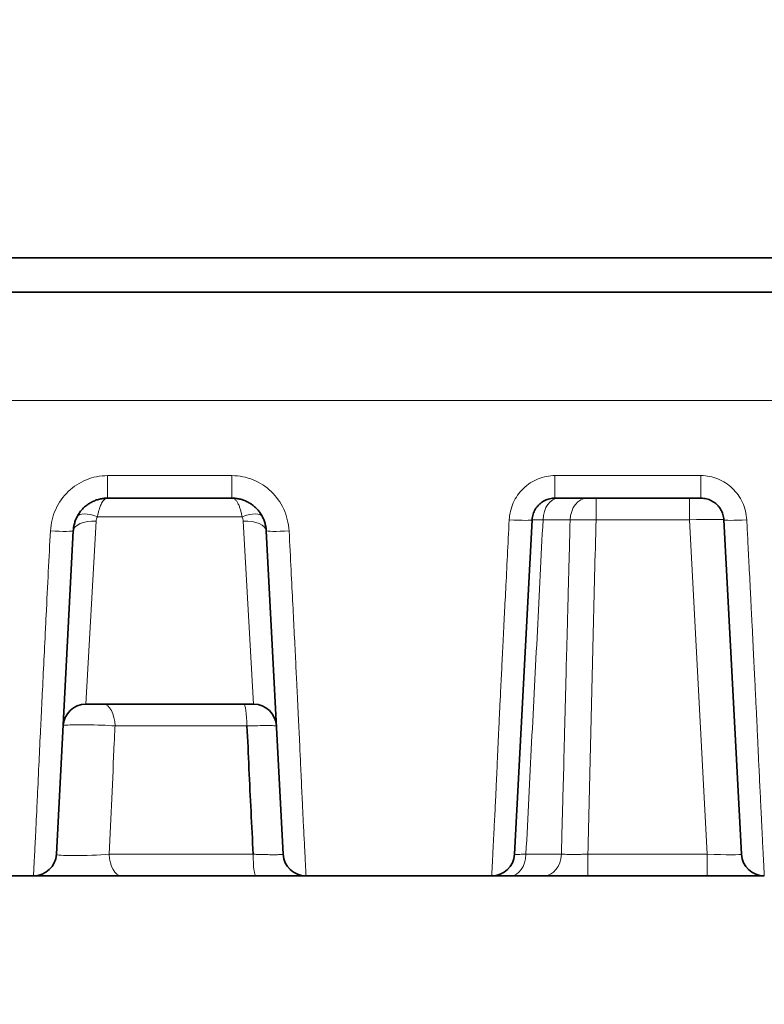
# Model space of a CAD drawing. Header units: millimetres. Extents: x 5 to 415, y 5 to 292.
# Tile 26 of 112: x 102.37 to 108.86, y 202.18 to 210.78. Entities that reach past the tile are written whole.
import ezdxf

# ---------------------------------------------------------------- set-up
doc = ezdxf.new("R2010")
doc.units = ezdxf.units.MM
for name, color, linetype, lineweight in [('Sichtbar (ISO)', 7, 'Continuous', 35), ('Sichtbar schmal (ISO)', 7, 'Continuous', 18), ('Symbol (ISO)', 7, 'Continuous', 25)]:
    doc.layers.add(name, color=color, linetype=linetype, lineweight=lineweight)
doc.styles.add('Notiztext (ISO)', font='isocpeur.ttf')
doc.dimstyles.new('Standard - Methode 1b (ISO)$7', dxfattribs={"dimtxt": 3.5, "dimasz": 2.5, "dimexe": 2, "dimexo": 0, "dimgap": 0.762, "dimtad": 1, "dimtoh": 1, "dimdsep": 46, "dimtxsty": 'Notiztext (ISO)', "dimcen": 0.09, "dimdle": 10, "dimclrd": 256, "dimclre": 256, "dimclrt": 256, "dimazin": 2, "dimtfac": 1, "dimtmove": 0, "dimatfit": 3, "dimfxl": 1, "dimtolj": 1, "dimlwd": -1, "dimlwe": -1, "dimarcsym": 0})

msp = doc.modelspace()

# ---------------------------------------------------------------- linework, layer by layer
at = {"layer": 'Sichtbar (ISO)'}
for p, q in [((122.77499919, 208.70485871), (100.27484974, 208.70485871)), ((100.27483169, 208.40485871), (154.27515091, 208.40485871)), ((103.13263423, 206.60485871), (104.21736414, 206.60485871)), ((107.03773777, 206.60485871), (108.3122606, 206.60485871)), ((106.68493218, 203.49439152), (106.83801186, 206.41532583)), ((108.51198651, 206.4153259), (108.66506619, 203.49439152)), ((102.68493218, 203.49439152), (102.83304554, 206.32056275)), ((104.51695284, 206.32056262), (104.66506619, 203.49439152)), ((104.40659477, 204.8048587), (102.94339587, 204.80485868)), ((104.60595497, 204.61529596), (104.60595647, 204.61529484)), ((102.48520705, 203.3048569), (100.86479203, 203.3048569)), ((103.25119761, 203.30485869), (103.25465438, 203.30485871)), ((104.42726278, 203.30485871), (103.25465438, 203.30485871)), ((106.48520719, 203.3048569), (104.86479191, 203.3048569)), ((106.65116567, 203.30485871), (106.48520638, 203.30485871)), ((106.94033381, 203.30485871), (106.65116567, 203.30485871)), ((108.36547733, 203.30485871), (107.32506829, 203.30485871))]:
    msp.add_line(p, q, dxfattribs=at)
for centre, start, end in [((102.94340377, 204.60485871), 90.002263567, 177.006952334), ((104.4065946, 204.60485871), 2.99350018, 89.999951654), ((102.48520627, 203.50485871), 270, 356.999998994), ((104.8647921, 203.50485871), 182.999952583, 270), ((106.48520627, 203.50485871), 270.000016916, 356.999999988), ((108.8647921, 203.50485871), 183.00000002, 269.999525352)]:
    msp.add_arc(centre, 0.2, start, end, dxfattribs=at)
msp.add_ellipse((108.21223376, 206.40486755), major_axis=(0.29975299, 0.01045267), ratio=0.0348278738, start_param=0.0005467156, end_param=0.0007282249, dxfattribs=at)
for points, knots in [([(102.83304559, 206.32056382), (102.83366719, 206.33241976), (102.83630276, 206.35591743), (102.84435492, 206.39033895), (102.85627841, 206.42332903), (102.871885, 206.45457141), (102.89092586, 206.48368494), (102.91314322, 206.5103428), (102.93825372, 206.53424054), (102.96598153, 206.55511622), (102.9959859, 206.57268486), (103.02795361, 206.58672575), (103.06164064, 206.59705394), (103.09671956, 206.60342201), (103.12063637, 206.60485857), (103.13263423, 206.60485871)], [0, 0, 0, 0, 0.078843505, 0.1565484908, 0.2338167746, 0.310511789, 0.3868708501, 0.4629206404, 0.5387577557, 0.6145935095, 0.6906776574, 0.7666999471, 0.8433160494, 0.9213385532, 1, 1, 1, 1]), ([(104.21736414, 206.60485871), (104.22897381, 206.60485859), (104.25212744, 206.60351295), (104.28641254, 206.59749275), (104.31973973, 206.58756579), (104.35170072, 206.57384793), (104.38179091, 206.55657987), (104.40966784, 206.53598447), (104.43501524, 206.51229445), (104.4575214, 206.4857692), (104.47687474, 206.45671869), (104.49282523, 206.42541909), (104.50515935, 206.39204634), (104.51356439, 206.35690366), (104.51631391, 206.33274903), (104.51695278, 206.32056371)], [0, 0, 0, 0, 0.0761171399, 0.1516928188, 0.2278173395, 0.3037604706, 0.3795215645, 0.4552480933, 0.5311854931, 0.6074180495, 0.6840243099, 0.7610502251, 0.8390715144, 0.9189666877, 1, 1, 1, 1]), ([(106.83801186, 206.41532589), (106.83845264, 206.42373442), (106.84036969, 206.44026182), (106.84619131, 206.46404189), (106.8545657, 206.48628102), (106.86525426, 206.50697762), (106.87817977, 206.52618258), (106.89320476, 206.54373798), (106.91010677, 206.55941261), (106.92867555, 206.5730307), (106.94869095, 206.58443473), (106.96991924, 206.59348095), (106.99204925, 206.60002487), (107.01475992, 206.603978), (107.03008463, 206.60485863), (107.03773777, 206.60485871)], [0, 0, 0, 0, 0.0838013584, 0.1650438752, 0.2427208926, 0.3191274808, 0.3954427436, 0.4713977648, 0.5471066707, 0.6226076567, 0.6980834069, 0.7736686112, 0.8493777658, 0.9247262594, 1, 1, 1, 1]), ([(108.3122606, 206.60485871), (108.3205319, 206.60485861), (108.33685156, 206.60384483), (108.36052967, 206.59942743), (108.38295867, 206.59242347), (108.40411283, 206.58301861), (108.42398713, 206.57127522), (108.44236084, 206.55734016), (108.45900393, 206.54139917), (108.47372509, 206.52363083), (108.48633067, 206.50424701), (108.49664669, 206.48348013), (108.50451143, 206.46160418), (108.5098289, 206.43878514), (108.51157337, 206.42320693), (108.51198651, 206.4153259)], [0, 0, 0, 0, 0.081352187, 0.160375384, 0.2364454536, 0.3121318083, 0.3879044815, 0.4635051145, 0.5391746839, 0.6150496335, 0.6911999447, 0.7676237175, 0.8444425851, 0.921454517, 1, 1, 1, 1]), ([(102.52065227, 203.30485871), (102.52703164, 203.30485871), (102.53423079, 203.30485875), (102.54221513, 203.30485877), (102.55141146, 203.30485879), (102.56164893, 203.30485881), (102.57282437, 203.3048588), (102.5835161, 203.30485879), (102.59506584, 203.30485876), (102.60734545, 203.30485873), (102.62079305, 203.30485871), (102.63515689, 203.30485871), (102.65033384, 203.30485871), (102.66497068, 203.30485871), (102.68036428, 203.30485871), (102.69643313, 203.30485871), (102.71146585, 203.30485871), (102.72709008, 203.30485871), (102.74324469, 203.30485872), (102.76157757, 203.30485873), (102.78057756, 203.30485872), (102.80012519, 203.30485872), (102.818375, 203.30485872), (102.83710232, 203.30485872), (102.8561964, 203.30485872), (102.87391122, 203.30485872), (102.89194181, 203.30485873), (102.91018929, 203.30485875), (102.93085506, 203.30485877), (102.95181266, 203.30485879), (102.97282027, 203.30485879), (102.99253238, 203.3048588), (103.01228783, 203.30485878), (103.03188781, 203.30485876), (103.04802071, 203.30485874), (103.06404792, 203.30485871), (103.07986607, 203.30485871)], [0.17657180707, 0.17657180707, 0.17657180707, 0.17657180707, 0.22475070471, 0.22475070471, 0.22475070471, 0.28024294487, 0.28024294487, 0.28024294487, 0.33333333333, 0.33333333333, 0.33333333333, 0.39147342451, 0.39147342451, 0.39147342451, 0.44754445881, 0.44754445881, 0.44754445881, 0.5, 0.5, 0.5, 0.55952858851, 0.55952858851, 0.55952858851, 0.61510491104, 0.61510491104, 0.61510491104, 0.66666666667, 0.66666666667, 0.66666666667, 0.72506174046, 0.72506174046, 0.72506174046, 0.77985570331, 0.77985570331, 0.77985570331, 0.82495704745, 0.82495704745, 0.82495704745, 0.82495704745]), ([(103.25119754, 203.30485869), (103.20513923, 203.30485851), (103.15363809, 203.30485871), (103.09377511, 203.30485871), (103.08683442, 203.30485871), (103.07986611, 203.30485871)], [0, 0, 0, 0, 0.016343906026, 0.016343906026, 0.018474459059, 0.018474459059, 0.018474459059, 0.018474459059]), ([(104.42726277, 203.3048587), (104.44777849, 203.3048586), (104.4676584, 203.30485868), (104.48694346, 203.30485871), (104.50684372, 203.30485874), (104.52611317, 203.30485873), (104.54482389, 203.30485872), (104.56367542, 203.30485871), (104.58196171, 203.30485871), (104.59972122, 203.30485871), (104.61737083, 203.30485871), (104.63451535, 203.30485873), (104.65100264, 203.30485873), (104.66742187, 203.30485873), (104.68318904, 203.30485872), (104.69815902, 203.30485872), (104.71284426, 203.30485871), (104.7267621, 203.30485871), (104.73978697, 203.30485871), (104.75320093, 203.30485871), (104.76568074, 203.30485871), (104.77713306, 203.30485872), (104.78844144, 203.30485873), (104.79874808, 203.30485873), (104.80799224, 203.30485873), (104.81704798, 203.30485873), (104.82508425, 203.30485871), (104.83207117, 203.30485871), (104.83946973, 203.30485871), (104.84561445, 203.30485871), (104.85053269, 203.30485872), (104.85524136, 203.30485873), (104.85882588, 203.30485874), (104.86123302, 203.30485871), (104.86356443, 203.30485868), (104.86479136, 203.30485861), (104.86479161, 203.30485871)], [0.00000212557, 0.00000212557, 0.00000212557, 0.00000212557, 0.08139316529, 0.08139316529, 0.08139316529, 0.16538056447, 0.16538056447, 0.16538056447, 0.25, 0.25, 0.25, 0.33409577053, 0.33409577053, 0.33409577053, 0.41784436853, 0.41784436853, 0.41784436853, 0.5, 0.5, 0.5, 0.58460994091, 0.58460994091, 0.58460994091, 0.66815637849, 0.66815637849, 0.66815637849, 0.75, 0.75, 0.75, 0.83666541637, 0.83666541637, 0.83666541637, 0.91963774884, 0.91963774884, 0.91963774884, 0.99999978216, 0.99999978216, 0.99999978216, 0.99999978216]), ([(107.32506829, 203.30485871), (107.30477859, 203.3048586), (107.28488009, 203.30485868), (107.26531004, 203.30485871), (107.24615028, 203.30485874), (107.22730303, 203.30485873), (107.20869318, 203.30485872), (107.19932222, 203.30485871), (107.19001178, 203.3048587), (107.1807558, 203.30485871), (107.17271673, 203.30485871), (107.16471521, 203.30485871), (107.15677012, 203.30485872), (107.14010125, 203.30485874), (107.12368144, 203.30485875), (107.10767439, 203.30485875), (107.09155997, 203.30485874), (107.07586442, 203.30485873), (107.06073499, 203.30485871), (107.05670003, 203.30485871), (107.05270523, 203.30485871), (107.04875302, 203.30485871), (107.03778505, 203.3048587), (107.02716393, 203.30485871), (107.01686419, 203.30485872), (107.00296641, 203.30485873), (106.98965164, 203.30485874), (106.97687857, 203.30485871), (106.96415621, 203.30485869), (106.95197001, 203.30485863), (106.94033382, 203.30485871)], [0.00000004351, 0.00000004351, 0.00000004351, 0.00000004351, 0.13484213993, 0.13484213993, 0.13484213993, 0.26685727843, 0.26685727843, 0.26685727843, 0.33333333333, 0.33333333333, 0.33333333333, 0.39106962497, 0.39106962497, 0.39106962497, 0.5122009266, 0.5122009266, 0.5122009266, 0.63414474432, 0.63414474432, 0.63414474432, 0.66666666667, 0.66666666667, 0.66666666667, 0.75691986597, 0.75691986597, 0.75691986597, 0.87870153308, 0.87870153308, 0.87870153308, 0.99999979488, 0.99999979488, 0.99999979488, 0.99999979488]), ([(108.86478923, 203.30485871), (108.86478894, 203.30485861), (108.86349947, 203.30485868), (108.86104948, 203.30485872), (108.8585318, 203.30485875), (108.85478843, 203.30485874), (108.84986336, 203.30485874), (108.84494925, 203.30485874), (108.83885782, 203.30485872), (108.83154548, 203.30485871), (108.83003558, 203.30485871), (108.82847327, 203.30485871), (108.82685784, 203.30485871), (108.82074819, 203.30485871), (108.81394523, 203.30485874), (108.80645657, 203.30485875), (108.79707247, 203.30485877), (108.78661089, 203.30485876), (108.77512547, 203.30485875), (108.76373559, 203.30485873), (108.75133884, 203.30485872), (108.73802688, 203.30485872), (108.73179989, 203.30485871), (108.72537294, 203.30485871), (108.71875865, 203.30485871), (108.71127208, 203.30485871), (108.70353863, 203.30485872), (108.69558054, 203.30485872), (108.68058101, 203.30485872), (108.66478336, 203.30485874), (108.64835296, 203.30485875), (108.63181193, 203.30485876), (108.61463004, 203.30485877), (108.59698556, 203.30485875), (108.58383443, 203.30485874), (108.57042631, 203.30485871), (108.5568354, 203.30485871), (108.55197276, 203.30485871), (108.54708532, 203.30485871), (108.54217264, 203.30485872), (108.52337017, 203.30485873), (108.50420121, 203.30485874), (108.48461682, 203.30485874), (108.46538316, 203.30485874), (108.44574676, 203.30485875), (108.4256329, 203.30485871), (108.40604847, 203.30485868), (108.38600888, 203.3048586), (108.36547733, 203.30485871)], [0.00000035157, 0.00000035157, 0.00000035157, 0.00000035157, 0.07657712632, 0.07657712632, 0.07657712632, 0.15526972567, 0.15526972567, 0.15526972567, 0.23378711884, 0.23378711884, 0.23378711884, 0.25, 0.25, 0.25, 0.31131822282, 0.31131822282, 0.31131822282, 0.38815668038, 0.38815668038, 0.38815668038, 0.46435593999, 0.46435593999, 0.46435593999, 0.5, 0.5, 0.5, 0.54034470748, 0.54034470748, 0.54034470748, 0.61638693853, 0.61638693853, 0.61638693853, 0.69294113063, 0.69294113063, 0.69294113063, 0.75, 0.75, 0.75, 0.77041486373, 0.77041486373, 0.77041486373, 0.84854926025, 0.84854926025, 0.84854926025, 0.92528434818, 0.92528434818, 0.92528434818, 0.99999964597, 0.99999964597, 0.99999964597, 0.99999964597])]:
    msp.add_open_spline(points, degree=3, knots=knots, dxfattribs=at)
for points in [[(104.3483475, 204.61531561), (104.35579733, 204.49096766), (104.36594224, 204.2419503), (104.3839761, 203.86831396), (104.39796799, 203.619116), (104.402519, 203.49438168)], [(106.68534464, 203.4968079), (106.68533506, 203.4967591), (106.68532969, 203.49671071), (106.68532849, 203.49666273)], [(102.48520627, 203.30485871), (102.48520634, 203.30485869), (102.48528457, 203.30485867), (102.48543932, 203.30485867)], [(102.48520634, 203.3048569), (102.48520631, 203.3048569), (102.48520629, 203.30485691), (102.48520627, 203.30485693)], [(102.52065207, 203.30485871), (102.49929835, 203.30485871), (102.48731073, 203.30485861), (102.48544033, 203.30485867)], [(102.53763752, 203.30485871), (102.53146764, 203.30485871), (102.52581691, 203.30485872), (102.5206754, 203.30485872)], [(104.86479191, 203.30485874), (104.86479197, 203.30485872), (104.86479204, 203.30485871), (104.8647921, 203.30485871)]]:
    msp.add_open_spline(points, degree=3, dxfattribs=at)
at = {"layer": 'Sichtbar schmal (ISO)'}
for p, q in [((100.27481921, 207.4578075), (154.27515376, 207.45778745)), ((103.13263423, 206.60485871), (103.13263423, 206.80195811)), ((104.21736414, 206.80195787), (103.13263423, 206.80195787)), ((104.21736414, 206.80195811), (104.21736414, 206.60485871)), ((107.03773777, 206.60485871), (107.03773777, 206.80195811)), ((108.3122606, 206.80195787), (107.03773777, 206.80195787)), ((108.3122606, 206.80195811), (108.3122606, 206.60485871)), ((108.21239765, 206.4153257), (108.21239765, 206.60485871)), ((103.04356169, 206.44122182), (104.30643597, 206.44122167)), ((102.94339587, 204.80485862), (103.03277192, 206.40352345)), ((104.31721979, 206.40357072), (104.40659477, 204.80485871)), ((106.93318474, 206.4153259), (107.16933357, 206.4153259)), ((108.21239765, 206.41532571), (107.39611326, 206.41534079)), ((108.21239765, 206.41532571), (108.36547733, 203.4943915)), ((107.15765141, 205.95256997), (107.15631846, 205.90087063)), ((107.13605884, 205.11843635), (107.13910524, 205.23592301)), ((103.19729191, 204.6153259), (104.3483714, 204.6153259)), ((107.1138981, 204.26344011), (107.10686047, 203.99186164)), ((104.402519, 203.49439152), (103.14659892, 203.49439152)), ((107.09423519, 203.49439152), (106.78450528, 203.49439152)), ((107.32506552, 203.49437559), (108.36547733, 203.4943915)), ((107.32506829, 203.30485871), (107.32506829, 203.49439246)), ((108.36547733, 203.4943915), (108.36547733, 203.30485871))]:
    msp.add_line(p, q, dxfattribs=at)
for centre, major_axis, ratio, start_param, end_param in [((107.06946027, 206.40485871), (0, 0.2), 0.6823006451, 6.2831794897, 7.8016226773), ((107.32052212, 206.40485873), (0, 0.19999998), 0.7569979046, 6.2831849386, 7.8016231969), ((107.39611103, 206.40485873), (0, 0.19999998), 0.0000299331, 4.7647461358, 6.2831857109), ((103.04356428, 206.35031798), (-0.17814579, 0.09090696), 0.4137751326, 4.9204941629, 6.2831699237), ((103.13025771, 206.39943237), (0.09735953, 0.00755829), 0.9462410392, 2.5906199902, 3.0154593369), ((104.30643388, 206.3503184), (0.178149, 0.09090066), 0.4137795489, 0.0000203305, 1.3627093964), ((103.26704932, 205.79942342), (1.03820351, 0.64377337), 0.2476940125, 6.1506572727, 6.275577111), ((108.21223376, 206.40486755), (0.29975299, 0.01045267), 0.0348278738, 0.0007282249, 1.5690351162), ((103.03277039, 206.3100754), (-0.1997258, 0.01046915), 0.4667396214, 4.7368418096, 6.2829228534), ((104.31722283, 206.31017289), (0.19973247, 0.010341), 0.46650116, 0.000591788, 1.5466635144), ((106.63828595, 206.42579297), (0.19972591, -0.01046714), 0.0518393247, 4.7151057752, 6.2831852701), ((108.71171241, 206.42579309), (-0.19972591, -0.01046719), 0.0518399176, 0.0000001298, 1.5680795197), ((102.63331986, 206.33103426), (0.19972574, -0.01047045), 0.062995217, 4.7156894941, 6.2831860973), ((104.71667852, 206.33103423), (-0.19972573, -0.01047053), 0.0629950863, 6.2831844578, 7.8506810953), ((103.09460943, 204.60485871), (0, 0.2), 0.5141315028, 4.7647497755, 6.2831853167), ((104.32061493, 204.60485871), (0, 0.2), 0.1390232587, 4.7647455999, 6.283188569), ((102.98590043, 203.50487501), (0.30096915, 0.01058889), 0.0632468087, 3.1360658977, 5.2734119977), ((103.25465438, 203.50485871), (0, -0.2), 0.5410081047, 4.7647485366, 6.2831853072), ((104.42726279, 203.50485871), (0, -0.2), 0.1237404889, 4.7648030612, 6.2831852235), ((106.65116567, 203.50485871), (0, -0.2), 0.6676257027, 0, 1.5184375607), ((106.94033381, 203.50485871), (0, -0.2), 0.7705249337, 0.0000000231, 1.5184401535), ((108.36410971, 203.50485847), (0.30095676, -0.0104985), 0.0345789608, 4.7181394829, 6.2862105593)]:
    msp.add_ellipse(centre, major_axis=major_axis, ratio=ratio, start_param=start_param, end_param=end_param, dxfattribs=at)
for points in [[(103.13263423, 206.80195787), (103.06608811, 206.80096999), (102.94331718, 206.77708262), (102.78113397, 206.67202862), (102.66789607, 206.51178726), (102.63796941, 206.38663345), (102.63331947, 206.31841788)], [(104.7166789, 206.31841787), (104.71146392, 206.38790036), (104.68084606, 206.51476978), (104.56872997, 206.67167032), (104.4073014, 206.77698027), (104.28422089, 206.80082528), (104.21736414, 206.80195787)], [(106.63828596, 206.41541092), (106.64084933, 206.46648986), (106.66541729, 206.56797148), (106.75399594, 206.69599214), (106.8878466, 206.78328337), (106.98816938, 206.80187832), (107.03773777, 206.80195787)], [(108.3122606, 206.80195787), (108.36301074, 206.80187829), (108.4641841, 206.78179167), (108.59163645, 206.69945), (108.68327369, 206.57195892), (108.70908391, 206.46829405), (108.71171241, 206.41541092)], [(107.1695668, 206.41530947), (107.16814046, 206.36377367), (107.16631472, 206.2607154), (107.16209813, 206.10650172), (107.15902951, 206.003861), (107.15765141, 205.95256997)], [(107.1695668, 206.41530947), (107.18816134, 206.41577912), (107.23263721, 206.4163535), (107.31062001, 206.41645518), (107.36764575, 206.41577713), (107.39611135, 206.41534079)], [(107.15631846, 205.90087063), (107.15413531, 205.8176454), (107.15205325, 205.73441389), (107.1498701, 205.65118866)], [(107.1498701, 205.65118866), (107.14865462, 205.60505299), (107.14645789, 205.51276186), (107.14276766, 205.37435095), (107.14032135, 205.28206658), (107.13910524, 205.23592301)], [(107.12456448, 204.67399948), (107.12844653, 204.82214186), (107.13217678, 204.97029397), (107.13605884, 205.11843635)], [(107.12456448, 204.67399948), (107.1233618, 204.62838693), (107.12074634, 204.53717279), (107.11711187, 204.40032886), (107.11509969, 204.30906136), (107.1138981, 204.26344011)]]:
    msp.add_open_spline(points, degree=3, dxfattribs=at)
for points, knots in [([(103.13263669, 206.60485871), (103.12821494, 206.60485669), (103.12393989, 206.60405706), (103.1197392, 206.60245608), (103.11569687, 206.60091546), (103.1117233, 206.59863455), (103.10781556, 206.59561698), (103.10388905, 206.5925849), (103.10002866, 206.58880926), (103.09623334, 206.58428753), (103.0926258, 206.57998953), (103.08906713, 206.57500768), (103.08560184, 206.56940186), (103.08210416, 206.56374363), (103.0787017, 206.55745049), (103.07544527, 206.55062612), (103.07218521, 206.54379413), (103.06907205, 206.53643053), (103.06616265, 206.52867074), (103.06568096, 206.52738602), (103.06520481, 206.5260905), (103.06473452, 206.52478489), (103.06224925, 206.51788533), (103.0599392, 206.51069208), (103.05777332, 206.50326534), (103.05502053, 206.49382611), (103.05250113, 206.48401334), (103.05018249, 206.47391075), (103.04774882, 206.46330696), (103.0455365, 206.45238744), (103.04356169, 206.44122182)], [0, 0, 0, 0, 0.1137957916, 0.1137957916, 0.1137957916, 0.2233014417, 0.2233014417, 0.2233014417, 0.3333333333, 0.3333333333, 0.3333333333, 0.4379210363, 0.4379210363, 0.4379210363, 0.5434863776, 0.5434863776, 0.5434863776, 0.6491696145, 0.6491696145, 0.6491696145, 0.6666666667, 0.6666666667, 0.6666666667, 0.7591305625, 0.7591305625, 0.7591305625, 0.876650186, 0.876650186, 0.876650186, 1, 1, 1, 1]), ([(104.30643597, 206.44122167), (104.30471757, 206.45135672), (104.3025847, 206.46166547), (104.30025319, 206.47204862), (104.29792169, 206.48243177), (104.29539155, 206.49288295), (104.29246114, 206.5030352), (104.28953074, 206.51318745), (104.28620008, 206.52305562), (104.28247217, 206.53259288), (104.27874425, 206.54213015), (104.27461907, 206.5513235), (104.27006992, 206.55979497), (104.26552076, 206.56826645), (104.26054762, 206.5760164), (104.25514598, 206.58262262), (104.24974434, 206.58922885), (104.24391419, 206.59471352), (104.23762127, 206.59863101), (104.23132835, 206.6025485), (104.22457266, 206.60485888), (104.2173632, 206.60485871)], [0, 0, 0, 0, 0.1428571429, 0.1428571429, 0.1428571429, 0.2857142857, 0.2857142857, 0.2857142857, 0.4285714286, 0.4285714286, 0.4285714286, 0.5714285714, 0.5714285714, 0.5714285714, 0.7142857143, 0.7142857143, 0.7142857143, 0.8571428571, 0.8571428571, 0.8571428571, 1, 1, 1, 1]), ([(106.63828596, 206.41541092), (106.63281118, 206.30547279), (106.62757836, 206.2013468), (106.62262849, 206.10337743), (106.61732475, 205.99840394), (106.61234604, 205.90050198), (106.60774231, 205.8100823), (106.60319652, 205.72080051), (106.59901655, 205.63881792), (106.59524955, 205.56450966), (106.59476814, 205.55501331), (106.59429352, 205.54564153), (106.59382537, 205.53638871), (106.58923524, 205.44566714), (106.58526805, 205.36639323), (106.58163509, 205.29335244), (106.57785077, 205.21726863), (106.57442835, 205.14793348), (106.57104923, 205.07960182), (106.57034533, 205.06536762), (106.56964334, 205.05117759), (106.56894051, 205.03698239), (106.56653895, 204.98847719), (106.5641325, 204.94004712), (106.56171557, 204.89116472), (106.55899165, 204.83607347), (106.55625387, 204.78039726), (106.5535066, 204.72361439), (106.55111598, 204.67420319), (106.54871792, 204.62394933), (106.54632866, 204.5727615), (106.54614332, 204.56879065), (106.54595803, 204.5648143), (106.54577282, 204.56083251), (106.54383988, 204.5192773), (106.54191413, 204.47727554), (106.5399931, 204.43505209), (106.53806915, 204.39276435), (106.53614983, 204.35025192), (106.53423957, 204.30787383), (106.53244561, 204.26807587), (106.53065971, 204.22839763), (106.52888962, 204.18921595), (106.5271841, 204.15146353), (106.52549341, 204.11417468), (106.52382519, 204.07770144), (106.52352757, 204.07119422), (106.52323067, 204.06471325), (106.52293453, 204.05826012), (106.52159659, 204.02910588), (106.52025103, 204.00036248), (106.51892943, 203.97255909), (106.51726952, 203.93763827), (106.5156481, 203.90421332), (106.51410523, 203.87290104), (106.51241251, 203.83854737), (106.51081444, 203.80673821), (106.50933514, 203.7777379), (106.50760115, 203.74374449), (106.5060301, 203.71360527), (106.50462937, 203.68714375), (106.50442082, 203.68320388), (106.504216, 203.67934479), (106.50401492, 203.67556537), (106.50250993, 203.64727898), (106.50127496, 203.62345802), (106.50022733, 203.60281192), (106.49860391, 203.5708185), (106.49742778, 203.54639907), (106.49649007, 203.52663536), (106.4961873, 203.52025407), (106.49591002, 203.51437007), (106.495653, 203.50891999), (106.49467287, 203.48813566), (106.49396165, 203.47345607), (106.49330465, 203.46034678), (106.49291147, 203.45250165), (106.49254148, 203.44529078), (106.49217205, 203.43818862), (106.4915881, 203.42696221), (106.49098655, 203.41602397), (106.49038907, 203.40522831), (106.48997695, 203.39778189), (106.48956706, 203.39040892), (106.4891724, 203.3831744), (106.48878124, 203.37600393), (106.48841014, 203.36895387), (106.48805543, 203.36194314), (106.48753343, 203.35162571), (106.48704399, 203.3413371), (106.48664163, 203.33208079), (106.48661831, 203.33154426), (106.48659519, 203.33101148), (106.48657229, 203.33048289), (106.48623478, 203.32269327), (106.48594671, 203.31587789), (106.48571446, 203.31129749), (106.48550625, 203.30719136), (106.4853422, 203.30486829), (106.48520719, 203.30485874)], [0, 0, 0, 0, 0.03195397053, 0.03195397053, 0.03195397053, 0.06619242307, 0.06619242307, 0.06619242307, 0.1, 0.1, 0.1, 0.10432049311, 0.10432049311, 0.10432049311, 0.14668184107, 0.14668184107, 0.14668184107, 0.19080804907, 0.19080804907, 0.19080804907, 0.2, 0.2, 0.2, 0.23140902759, 0.23140902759, 0.23140902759, 0.26680750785, 0.26680750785, 0.26680750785, 0.29761048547, 0.29761048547, 0.29761048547, 0.3, 0.3, 0.3, 0.32493772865, 0.32493772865, 0.32493772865, 0.3499134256, 0.3499134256, 0.3499134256, 0.37336851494, 0.37336851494, 0.37336851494, 0.39596801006, 0.39596801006, 0.39596801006, 0.4, 0.4, 0.4, 0.41821588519, 0.41821588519, 0.41821588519, 0.4410948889, 0.4410948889, 0.4410948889, 0.46619614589, 0.46619614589, 0.46619614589, 0.49561919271, 0.49561919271, 0.49561919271, 0.5, 0.5, 0.5, 0.53278744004, 0.53278744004, 0.53278744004, 0.58359522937, 0.58359522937, 0.58359522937, 0.6, 0.6, 0.6, 0.66256096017, 0.66256096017, 0.66256096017, 0.7, 0.7, 0.7, 0.75918002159, 0.75918002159, 0.75918002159, 0.8, 0.8, 0.8, 0.84045859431, 0.84045859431, 0.84045859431, 0.9, 0.9, 0.9, 0.90345125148, 0.90345125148, 0.90345125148, 0.95431050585, 0.95431050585, 0.95431050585, 0.99990365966, 0.99990365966, 0.99990365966, 0.99990365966]), ([(106.78431027, 203.49440716), (106.80100759, 203.82069893), (106.83346214, 204.47218503), (106.88461154, 205.44571433), (106.91685664, 206.09252438), (106.93337394, 206.41531099)], [0, 0, 0, 0, 0.33333333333, 0.66666666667, 0.99999998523, 0.99999998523, 0.99999998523, 0.99999998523]), ([(106.83802081, 206.41549523), (106.83898137, 206.4158152), (106.84624438, 206.41634398), (106.87897341, 206.41625554), (106.91320146, 206.41573674), (106.93337394, 206.41531103)], [0.0451650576, 0.0451650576, 0.0451650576, 0.0451650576, 0.33333333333, 0.66666666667, 1, 1, 1, 1]), ([(107.3250641, 203.4943757), (107.33328427, 203.81933985), (107.34949048, 204.46901782), (107.37173096, 205.44267446), (107.38791028, 206.09121454), (107.39611096, 206.41532539)], [0.00000003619, 0.00000003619, 0.00000003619, 0.00000003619, 0.33333333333, 0.66666666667, 0.99999472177, 0.99999472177, 0.99999472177, 0.99999472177]), ([(108.71171241, 206.41541092), (108.71479295, 206.35527625), (108.71784465, 206.29558493), (108.72088285, 206.23602263), (108.72471301, 206.1609344), (108.7285217, 206.08605112), (108.7323392, 206.01075135), (108.7366251, 205.92621251), (108.74092214, 205.84114769), (108.74527104, 205.75471779), (108.74736087, 205.7131843), (108.74946268, 205.67133567), (108.75158042, 205.62908934), (108.75399549, 205.58091134), (108.75643234, 205.53220637), (108.75886673, 205.48346155), (108.76324558, 205.39578165), (108.76761597, 205.30798207), (108.77183162, 205.22299846), (108.7756612, 205.14579763), (108.77936248, 205.07093198), (108.78282699, 205.0005802), (108.78533621, 204.94962689), (108.78772132, 204.9010395), (108.78994414, 204.8555884), (108.79073356, 204.83944663), (108.79150144, 204.82369047), (108.79224982, 204.80828252), (108.79518639, 204.74782298), (108.79782289, 204.69272071), (108.80027599, 204.64084259), (108.80274193, 204.58869314), (108.80502333, 204.53978694), (108.80722561, 204.49220747), (108.80932126, 204.44693178), (108.81134595, 204.40284466), (108.81337111, 204.35866556), (108.81377067, 204.34994913), (108.81417017, 204.3412307), (108.81457004, 204.33250253), (108.81602122, 204.30082683), (108.81748994, 204.26911625), (108.81896038, 204.23762961), (108.8207043, 204.20028667), (108.82245065, 204.16325853), (108.82417351, 204.12696741), (108.82582874, 204.09210086), (108.82746212, 204.05791753), (108.82905355, 204.0247366), (108.83062863, 203.99189668), (108.83216247, 203.96004143), (108.83364027, 203.92939023), (108.83432012, 203.91528941), (108.83498812, 203.9014434), (108.83564328, 203.88786472), (108.83643365, 203.87148363), (108.83720738, 203.85545507), (108.83796145, 203.83984339), (108.83939782, 203.81010595), (108.84076214, 203.78189464), (108.84204503, 203.75543458), (108.84342593, 203.72695291), (108.8447125, 203.70049991), (108.84590652, 203.67609879), (108.84722813, 203.64909043), (108.84843651, 203.62459319), (108.8495455, 203.60242098), (108.84989706, 203.59539217), (108.85023872, 203.58859524), (108.85057099, 203.58202295), (108.8514331, 203.5649709), (108.85222291, 203.54945041), (108.85294596, 203.53531856), (108.85414606, 203.51186262), (108.85516199, 203.49223656), (108.85602203, 203.47572835), (108.85684907, 203.4598536), (108.85753261, 203.44684926), (108.85809366, 203.43616144), (108.85831724, 203.43190228), (108.85851893, 203.4280122), (108.85870446, 203.42439272), (108.85964267, 203.40608961), (108.86019985, 203.3940944), (108.86079497, 203.38183262), (108.8608696, 203.38029477), (108.86094439, 203.37876135), (108.86101976, 203.37722667), (108.86149162, 203.36761927), (108.8620116, 203.35788949), (108.86252143, 203.3483947), (108.8628708, 203.34188841), (108.86321439, 203.33551159), (108.86351838, 203.32966698), (108.863614, 203.32782871), (108.86370675, 203.32604446), (108.86379561, 203.32433382), (108.86410955, 203.31828965), (108.86437282, 203.31320271), (108.86454765, 203.30978353), (108.86470984, 203.30661151), (108.86479631, 203.3048671), (108.86479049, 203.30485874)], [0, 0, 0, 0, 0.02550670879, 0.02550670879, 0.02550670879, 0.057662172, 0.057662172, 0.057662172, 0.09376301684, 0.09376301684, 0.09376301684, 0.11111111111, 0.11111111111, 0.11111111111, 0.13089499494, 0.13089499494, 0.13089499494, 0.16648132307, 0.16648132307, 0.16648132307, 0.19880866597, 0.19880866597, 0.19880866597, 0.22222222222, 0.22222222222, 0.22222222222, 0.23053745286, 0.23053745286, 0.23053745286, 0.26316574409, 0.26316574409, 0.26316574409, 0.29596468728, 0.29596468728, 0.29596468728, 0.32717551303, 0.32717551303, 0.32717551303, 0.33333333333, 0.33333333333, 0.33333333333, 0.35568087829, 0.35568087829, 0.35568087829, 0.38218490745, 0.38218490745, 0.38218490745, 0.40764854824, 0.40764854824, 0.40764854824, 0.432850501, 0.432850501, 0.432850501, 0.44444444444, 0.44444444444, 0.44444444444, 0.45843117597, 0.45843117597, 0.45843117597, 0.4850733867, 0.4850733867, 0.4850733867, 0.51375111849, 0.51375111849, 0.51375111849, 0.54549305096, 0.54549305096, 0.54549305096, 0.55555555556, 0.55555555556, 0.55555555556, 0.58166311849, 0.58166311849, 0.58166311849, 0.62499627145, 0.62499627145, 0.62499627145, 0.66666666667, 0.66666666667, 0.66666666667, 0.68327258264, 0.68327258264, 0.68327258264, 0.7672459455, 0.7672459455, 0.7672459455, 0.77777777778, 0.77777777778, 0.77777777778, 0.84370935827, 0.84370935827, 0.84370935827, 0.88888888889, 0.88888888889, 0.88888888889, 0.9030989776, 0.9030989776, 0.9030989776, 0.95330740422, 0.95330740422, 0.95330740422, 0.99988646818, 0.99988646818, 0.99988646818, 0.99988646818]), ([(102.63331947, 206.31841762), (102.62102434, 206.08873359), (102.60909194, 205.8460191), (102.59589598, 205.57884693), (102.59271235, 205.51438944), (102.58945516, 205.44822916), (102.58619295, 205.38203018), (102.57593349, 205.1738386), (102.56562424, 204.96712993), (102.5573963, 204.79926967), (102.55293829, 204.70832071), (102.54909128, 204.62872539), (102.54562915, 204.55569899), (102.54066958, 204.45108731), (102.53649983, 204.35968671), (102.5324552, 204.27166196), (102.52745066, 204.16274616), (102.52263767, 204.06023648), (102.51820417, 203.96717014), (102.51655329, 203.93251546), (102.51495503, 203.89917738), (102.51341909, 203.86721671), (102.50837282, 203.76221115), (102.50399926, 203.67351248), (102.50058285, 203.60579579), (102.50016683, 203.59754986), (102.499765, 203.58959556), (102.49937788, 203.58192779), (102.49581167, 203.51129132), (102.4934935, 203.46543501), (102.49198274, 203.43660786), (102.49147839, 203.42698419), (102.49106402, 203.41915856), (102.49070539, 203.41224157), (102.48998976, 203.39843914), (102.48949607, 203.38808674), (102.48895222, 203.37754035), (102.48813582, 203.36170871), (102.48720637, 203.34532046), (102.48654023, 203.33074522), (102.48646259, 203.32904634), (102.48638852, 203.32738396), (102.48631783, 203.325774), (102.48578265, 203.31358506), (102.48544113, 203.30485815), (102.48520705, 203.3048569)], [0, 0, 0, 0, 0.11111111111, 0.11111111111, 0.11111111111, 0.13791758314, 0.13791758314, 0.13791758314, 0.22222222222, 0.22222222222, 0.22222222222, 0.26789961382, 0.26789961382, 0.26789961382, 0.33333333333, 0.33333333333, 0.33333333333, 0.41429655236, 0.41429655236, 0.41429655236, 0.44444444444, 0.44444444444, 0.44444444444, 0.54349416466, 0.54349416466, 0.54349416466, 0.55555555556, 0.55555555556, 0.55555555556, 0.66666666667, 0.66666666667, 0.66666666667, 0.70376005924, 0.70376005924, 0.70376005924, 0.77777777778, 0.77777777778, 0.77777777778, 0.88888888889, 0.88888888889, 0.88888888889, 0.90183986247, 0.90183986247, 0.90183986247, 0.99989114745, 0.99989114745, 0.99989114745, 0.99989114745]), ([(104.7166789, 206.318418), (104.72271539, 206.19970308), (104.72848033, 206.08616342), (104.73394221, 205.97834847), (104.73932848, 205.8720262), (104.74441985, 205.77127477), (104.74918581, 205.67662687), (104.75383308, 205.58433582), (104.75817065, 205.49785353), (104.76217027, 205.41767301), (104.76654998, 205.32987282), (104.77052523, 205.24943507), (104.77417778, 205.17517136), (104.77782919, 205.10093112), (104.78115814, 205.03286044), (104.78424767, 204.96974873), (104.78671931, 204.91925898), (104.7890379, 204.87193952), (104.79124566, 204.82717707), (104.7918915, 204.81408266), (104.7925259, 204.80123362), (104.79315131, 204.7885692), (104.79591, 204.73270626), (104.79849642, 204.68038337), (104.80109703, 204.62681612), (104.80337946, 204.57980302), (104.80567419, 204.53180536), (104.80806805, 204.48033298), (104.80972741, 204.44465358), (104.81143397, 204.40731275), (104.81319629, 204.36786684), (104.81352193, 204.36057792), (104.813851, 204.35321638), (104.81418304, 204.34579238), (104.81598165, 204.30557865), (104.817868, 204.26352963), (104.81977452, 204.22124638), (104.82152124, 204.18250695), (104.8232844, 204.14358048), (104.82501956, 204.10555548), (104.82671805, 204.06833416), (104.82838938, 204.03198323), (104.83000668, 203.99724229), (104.831683, 203.9612337), (104.83330106, 203.92695894), (104.83485092, 203.89486082), (104.8357309, 203.87663626), (104.83658914, 203.85910867), (104.83742654, 203.84230732), (104.83820283, 203.82673192), (104.83895403, 203.8117261), (104.83967869, 203.7973066), (104.84140045, 203.76304641), (104.84297108, 203.73212132), (104.84438997, 203.70439807), (104.84609597, 203.67106508), (104.84758317, 203.64235005), (104.84887193, 203.61761228), (104.85016788, 203.59273633), (104.8512642, 203.5718626), (104.85218304, 203.55431144), (104.85246818, 203.54886491), (104.8527333, 203.54374709), (104.85298155, 203.53890673), (104.85459912, 203.5073666), (104.85553364, 203.48696475), (104.85632415, 203.46977726), (104.85665146, 203.46266089), (104.8569497, 203.45617933), (104.85724296, 203.45004072), (104.85791452, 203.43598332), (104.8586026, 203.42365206), (104.85928414, 203.41152237), (104.85972933, 203.40359909), (104.86017032, 203.39578879), (104.86058386, 203.38798765), (104.86098452, 203.38042958), (104.86136128, 203.37288783), (104.86172084, 203.36548233), (104.86230055, 203.35354259), (104.86283688, 203.34193194), (104.86331504, 203.33197158), (104.86371756, 203.32358699), (104.86409074, 203.31646264), (104.86435791, 203.3116904), (104.86460445, 203.30728644), (104.8647616, 203.30486846), (104.86479191, 203.30485874)], [0, 0, 0, 0, 0.03769348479, 0.03769348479, 0.03769348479, 0.07486510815, 0.07486510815, 0.07486510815, 0.11111111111, 0.11111111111, 0.11111111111, 0.15080162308, 0.15080162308, 0.15080162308, 0.19047959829, 0.19047959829, 0.19047959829, 0.22222222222, 0.22222222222, 0.22222222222, 0.23150792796, 0.23150792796, 0.23150792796, 0.27246730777, 0.27246730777, 0.27246730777, 0.3084151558, 0.3084151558, 0.3084151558, 0.33333333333, 0.33333333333, 0.33333333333, 0.33793778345, 0.33793778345, 0.33793778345, 0.3628788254, 0.3628788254, 0.3628788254, 0.38572952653, 0.38572952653, 0.38572952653, 0.40809726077, 0.40809726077, 0.40809726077, 0.43128116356, 0.43128116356, 0.43128116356, 0.44444444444, 0.44444444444, 0.44444444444, 0.45664723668, 0.45664723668, 0.45664723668, 0.48564060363, 0.48564060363, 0.48564060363, 0.52050072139, 0.52050072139, 0.52050072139, 0.55555555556, 0.55555555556, 0.55555555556, 0.56643386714, 0.56643386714, 0.56643386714, 0.63731768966, 0.63731768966, 0.63731768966, 0.66666666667, 0.66666666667, 0.66666666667, 0.73387579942, 0.73387579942, 0.73387579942, 0.77777777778, 0.77777777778, 0.77777777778, 0.82031190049, 0.82031190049, 0.82031190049, 0.88888888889, 0.88888888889, 0.88888888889, 0.94661667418, 0.94661667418, 0.94661667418, 0.99988963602, 0.99988963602, 0.99988963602, 0.99988963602]), ([(102.74367723, 204.61531393), (102.74380285, 204.61771364), (102.75294243, 204.62015976), (102.77048761, 204.62194799), (102.78803279, 204.62373621), (102.81324166, 204.6249276), (102.84471909, 204.62554317), (102.87619651, 204.62615874), (102.91421582, 204.6261541), (102.95431614, 204.62553259), (102.99441646, 204.62491107), (103.03645638, 204.62371784), (103.07850637, 204.62193304), (103.12055637, 204.62014825), (103.16243819, 204.61770992), (103.19729045, 204.61532617)], [0, 0, 0, 0, 0.2, 0.2, 0.2, 0.4, 0.4, 0.4, 0.6, 0.6, 0.6, 0.8, 0.8, 0.8, 1, 1, 1, 1]), ([(103.14659678, 203.4943918), (103.16127332, 203.81983602), (103.17594792, 204.14532832), (103.19073055, 204.47085724), (103.19291734, 204.51901257), (103.19510652, 204.56716871), (103.19729045, 204.61532617)], [0.00000048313, 0.00000048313, 0.00000048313, 0.00000048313, 0.87113368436, 0.87113368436, 0.87113368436, 1, 1, 1, 1]), ([(104.3483475, 204.61531561), (104.37997319, 204.61630016), (104.4118164, 204.61695916), (104.44242018, 204.61743553), (104.47302395, 204.61791189), (104.50229539, 204.61818982), (104.52675096, 204.61818792), (104.55120652, 204.61818601), (104.5709862, 204.61790442), (104.58428013, 204.6174247), (104.59756903, 204.61694517), (104.60463639, 204.61628336), (104.60595497, 204.61529596)], [0, 0, 0, 0, 0.25, 0.25, 0.25, 0.5, 0.5, 0.5, 0.75, 0.75, 0.75, 0.99990535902, 0.99990535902, 0.99990535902, 0.99990535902]), ([(107.10649849, 203.99188668), (107.10502137, 203.93674459), (107.10354613, 203.88155986), (107.10209738, 203.82633358), (107.10064862, 203.77110731), (107.09922628, 203.71583949), (107.09776, 203.66052748), (107.09629372, 203.6052155), (107.09478324, 203.54985932), (107.09351279, 203.4944413)], [0, 0, 0, 0, 0.33333333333, 0.33333333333, 0.33333333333, 0.66666666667, 0.66666666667, 0.66666666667, 0.9999997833, 0.9999997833, 0.9999997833, 0.9999997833]), ([(106.68532849, 203.49666273), (106.68528994, 203.49512337), (106.69393119, 203.49286119), (106.72639961, 203.49354789), (106.7634892, 203.49393596), (106.78430839, 203.49440711)], [0.01009360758, 0.01009360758, 0.01009360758, 0.01009360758, 0.33333333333, 0.66666666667, 0.99999000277, 0.99999000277, 0.99999000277, 0.99999000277]), ([(104.6648776, 203.49438221), (104.66444877, 203.49398943), (104.66323224, 203.49361383), (104.66128566, 203.4932624), (104.65933836, 203.49291083), (104.65666123, 203.49258367), (104.65331938, 203.49228541), (104.64996235, 203.49198579), (104.64593541, 203.49171536), (104.64130178, 203.49147954), (104.63668021, 203.49124434), (104.63145503, 203.49104361), (104.62568188, 203.49088124), (104.61992413, 203.4907193), (104.61362131, 203.49059554), (104.60682053, 203.49051243), (104.60002843, 203.49042943), (104.59273947, 203.490387), (104.58499399, 203.49038594), (104.57724199, 203.49038488), (104.5690325, 203.49042528), (104.56040126, 203.49050629), (104.55174488, 203.49058754), (104.54266398, 203.49070963), (104.53319249, 203.49087008), (104.5237054, 203.49103079), (104.51382608, 203.49122997), (104.50359123, 203.4914637), (104.49333402, 203.49169795), (104.48271887, 203.49196687), (104.47179008, 203.49226522), (104.46079338, 203.49256543), (104.44947969, 203.49289542), (104.43791177, 203.49325007), (104.42633943, 203.49360485), (104.41450854, 203.49398408), (104.402519, 203.49438168)], [0, 0, 0, 0, 0.0830472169, 0.0830472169, 0.0830472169, 0.1661253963, 0.1661253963, 0.1661253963, 0.2495808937, 0.2495808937, 0.2495808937, 0.3328190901, 0.3328190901, 0.3328190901, 0.4158352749, 0.4158352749, 0.4158352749, 0.4987455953, 0.4987455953, 0.4987455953, 0.5817257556, 0.5817257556, 0.5817257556, 0.6649475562, 0.6649475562, 0.6649475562, 0.7483064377, 0.7483064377, 0.7483064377, 0.8318475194, 0.8318475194, 0.8318475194, 0.9159077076, 0.9159077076, 0.9159077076, 1, 1, 1, 1]), ([(107.3250641, 203.49437559), (107.31308551, 203.49417939), (107.2895868, 203.49386659), (107.25572507, 203.4935145), (107.22403196, 203.49332603), (107.19426578, 203.49327269), (107.16614439, 203.49335175), (107.13982579, 203.49356555), (107.11585262, 203.49389481), (107.10103925, 203.49422778), (107.09377632, 203.49443381)], [0, 0, 0, 0, 0.13635868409, 0.26736481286, 0.39085761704, 0.5121977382, 0.63424265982, 0.7561191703, 0.87714281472, 0.99850326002, 0.99850326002, 0.99850326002, 0.99850326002])]:
    msp.add_open_spline(points, degree=3, knots=knots, dxfattribs=at)

# ---------------------------------------------------------------- leaders
at = {"layer": 'Symbol (ISO)', "annotation_type": 0, "has_hookline": 1, "hookline_direction": 1, "text_width": 30.44677961}
msp.add_leader([(126.71177247, 210.78442482), (118.27823316, 193.1392477), (115.77823316, 193.1392477)], dimstyle='Standard - Methode 1b (ISO)$7', override={"dimtad": 0}, dxfattribs=at)

doc.saveas('drawing.dxf')
